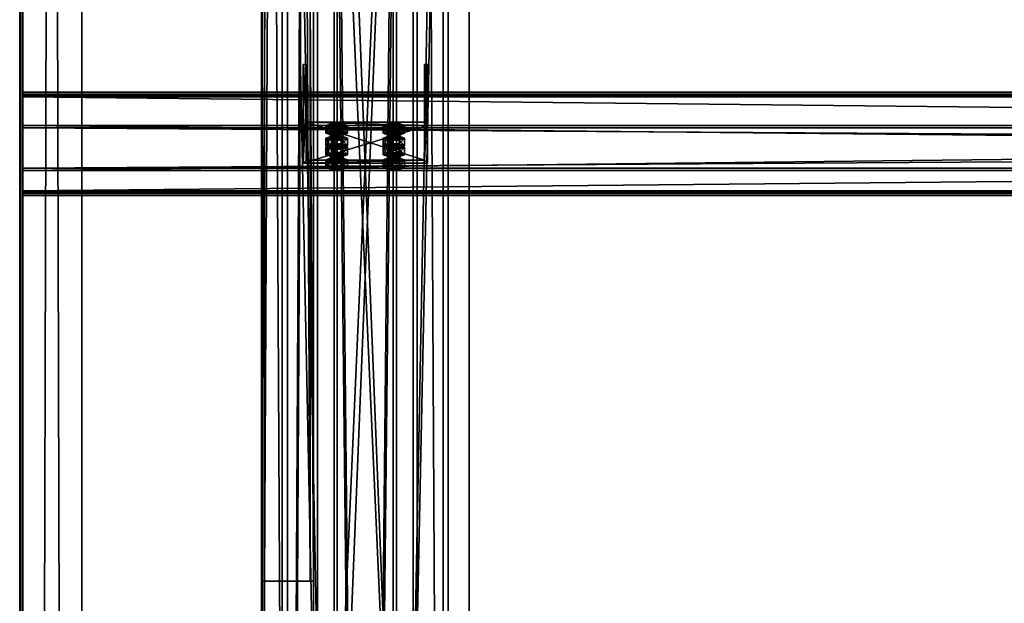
# Model space of a CAD drawing. Header units: millimetres. Extents: x -333 to 67333, y -930 to 39730.
# Tile 47 of 256: x -333 to 616, y 6498 to 7060. Entities that reach past the tile are written whole.
import ezdxf

# ---------------------------------------------------------------- set-up
doc = ezdxf.new("R2010")
doc.units = ezdxf.units.MM
for name, color, linetype in [('13', 7, 'Continuous'), ('3', 7, 'Continuous'), ('5', 7, 'Continuous'), ('6', 7, 'Continuous'), ('7', 7, 'Continuous'), ('8', 7, 'Continuous'), ('95', 7, 'Continuous'), ('99', 7, 'Continuous')]:
    doc.layers.add(name, color=color, linetype=linetype)

msp = doc.modelspace()

# ---------------------------------------------------------------- meshes
at = {"layer": '13', "color": 30}
mesh = msp.add_polyface(dxfattribs=at)
corners = [(-332.99, -923.3, 3244.25), (-332.99, -910.84, 3185.56), (-332.99, 19421.48, 7502.06), (-332.99, 19409.02, 7560.75), (-329.99, -910.84, 3185.56), (-329.99, 19421.48, 7502.06), (-329.99, -922.68, 3241.32), (-329.99, 19409.65, 7557.82), (-272.99, -922.68, 3241.32), (-272.99, 19409.65, 7557.82), (-272.99, -923.3, 3244.25), (-272.99, 19409.02, 7560.75)]
mesh.append_faces([[corners[k] for k in face] for face in [(0, 2, 3, 3), (1, 5, 2, 2), (4, 7, 5, 5), (6, 9, 7, 7), (8, 11, 9, 9), (10, 3, 11, 11), (0, 4, 1, 1), (8, 0, 10, 10), (7, 2, 5, 5)]], dxfattribs={"vtx0": -1, "color": 30})
mesh.append_faces([[corners[k] for k in face] for face in [(4, 0, 6, 6), (6, 0, 8, 8), (3, 7, 11, 11)]], dxfattribs={"vtx0": -1, "vtx1": -1, "color": 30})
mesh.append_faces([[corners[k] for k in face] for face in [(7, 3, 2, 2)]], dxfattribs={"vtx0": -1, "vtx2": -1, "vtx3": -1, "color": 30})
mesh.append_faces([[corners[k] for k in face] for face in [(9, 11, 7, 7)]], dxfattribs={"vtx1": -1, "color": 30})
mesh.append_faces([[corners[k] for k in face] for face in [(0, 1, 2, 2), (1, 4, 5, 5), (4, 6, 7, 7), (6, 8, 9, 9), (8, 10, 11, 11), (10, 0, 3, 3)]], dxfattribs={"vtx2": -1, "vtx3": -1, "color": 30})
mesh = msp.add_polyface(dxfattribs=at)
corners = [(-100.06, 6519.5, 4450), (-100.06, 6519.5, 4370), (-100.06, 15245.3, 4370), (-100.06, 15245.3, 4450), (-50.06, 6519.5, 4450), (-50.06, 15245.3, 4450), (-50.06, 6519.5, 4370), (-50.06, 15245.3, 4370), (-53.06, 15245.3, 4373), (-97.06, 15245.3, 4373), (-97.06, 15245.3, 4447), (-53.06, 15245.3, 4447), (-97.06, 6519.5, 4447), (-53.06, 6519.5, 4447), (-97.06, 6519.5, 4373), (-53.06, 6519.5, 4373)]
mesh.append_faces([[corners[k] for k in face] for face in [(0, 2, 3, 3), (4, 3, 5, 5), (6, 5, 7, 7), (12, 11, 10, 10), (14, 10, 9, 9), (15, 9, 8, 8), (13, 8, 11, 11), (1, 7, 2, 2)]], dxfattribs={"vtx0": -1, "color": 30})
mesh.append_faces([[corners[k] for k in face] for face in [(7, 8, 2, 2), (8, 5, 11, 11), (11, 5, 10, 10), (2, 9, 3, 3), (9, 2, 8, 8), (3, 10, 5, 5), (0, 12, 1, 1), (12, 4, 13, 13), (13, 4, 15, 15), (1, 14, 6, 6), (14, 1, 12, 12), (6, 15, 4, 4)]], dxfattribs={"vtx0": -1, "vtx1": -1, "color": 30})
mesh.append_faces([[corners[k] for k in face] for face in [(8, 7, 5, 5), (3, 9, 10, 10), (12, 0, 4, 4), (6, 14, 15, 15)]], dxfattribs={"vtx0": -1, "vtx2": -1, "vtx3": -1, "color": 30})
mesh.append_faces([[corners[k] for k in face] for face in [(0, 1, 2, 2), (4, 0, 3, 3), (6, 4, 5, 5), (12, 13, 11, 11), (14, 12, 10, 10), (15, 14, 9, 9), (13, 15, 8, 8), (1, 6, 7, 7)]], dxfattribs={"vtx2": -1, "vtx3": -1, "color": 30})
mesh = msp.add_polyface(dxfattribs=at)
corners = [(-100, 184.68, 2980), (-50, 184.68, 2980), (-50, 9324.38, 2980), (-100, 9324.38, 2980), (-50, 184.68, 2983), (-50, 9324.38, 2983), (-97, 184.68, 2983), (-97, 9324.38, 2983), (-97, 184.68, 3030), (-97, 9324.38, 3030), (-100, 184.68, 3030), (-100, 9324.38, 3030)]
mesh.append_faces([[corners[k] for k in face] for face in [(0, 2, 3, 3), (1, 5, 2, 2), (4, 7, 5, 5), (6, 9, 7, 7), (8, 11, 9, 9), (10, 3, 11, 11), (0, 4, 1, 1), (8, 0, 10, 10), (7, 2, 5, 5)]], dxfattribs={"vtx0": -1, "color": 30})
mesh.append_faces([[corners[k] for k in face] for face in [(4, 0, 6, 6), (6, 0, 8, 8), (3, 7, 11, 11)]], dxfattribs={"vtx0": -1, "vtx1": -1, "color": 30})
mesh.append_faces([[corners[k] for k in face] for face in [(7, 3, 2, 2)]], dxfattribs={"vtx0": -1, "vtx2": -1, "vtx3": -1, "color": 30})
mesh.append_faces([[corners[k] for k in face] for face in [(9, 11, 7, 7)]], dxfattribs={"vtx1": -1, "color": 30})
mesh.append_faces([[corners[k] for k in face] for face in [(0, 1, 2, 2), (1, 4, 5, 5), (4, 6, 7, 7), (6, 8, 9, 9), (8, 10, 11, 11), (10, 0, 3, 3)]], dxfattribs={"vtx2": -1, "vtx3": -1, "color": 30})
mesh = msp.add_polyface(dxfattribs=at)
corners = [(6100.01, 6987.14, 4917.42), (6100.01, 6914.75, 4902.03), (-329.99, 6914.75, 4902.03), (-329.99, 6987.14, 4917.42), (6100.01, 6955.92, 4708.36), (-329.99, 6955.92, 4708.36), (6100.01, 6895.27, 4695.47), (-329.99, 6895.27, 4695.47), (6100.01, 6892.57, 4708.19), (-329.99, 6892.57, 4708.19), (6100.01, 6890.62, 4707.77), (-329.99, 6890.62, 4707.77), (6100.01, 6893.73, 4693.1), (-329.99, 6893.73, 4693.1), (6100.01, 6958.29, 4706.82), (-329.99, 6958.29, 4706.82), (6100.01, 6917.13, 4900.49), (-329.99, 6917.13, 4900.49), (6100.01, 6985.6, 4915.05), (-329.99, 6985.6, 4915.05), (6100.01, 6988.3, 4902.33), (-329.99, 6988.3, 4902.33), (6100.01, 6990.26, 4902.75), (-329.99, 6990.26, 4902.75)]
mesh.append_faces([[corners[k] for k in face] for face in [(0, 2, 3, 3), (1, 5, 2, 2), (4, 7, 5, 5), (6, 9, 7, 7), (8, 11, 9, 9), (10, 13, 11, 11), (12, 15, 13, 13), (14, 17, 15, 15), (16, 19, 17, 17), (18, 21, 19, 19), (20, 23, 21, 21), (22, 3, 23, 23), (8, 12, 10, 10), (11, 7, 9, 9)]], dxfattribs={"vtx0": -1, "color": 30})
mesh.append_faces([[corners[k] for k in face] for face in [(1, 16, 4, 4), (16, 0, 18, 18), (12, 6, 14, 14), (3, 19, 23, 23), (19, 2, 17, 17), (17, 2, 15, 15), (15, 5, 13, 13), (13, 7, 11, 11)]], dxfattribs={"vtx0": -1, "vtx1": -1, "color": 30})
mesh.append_faces([[corners[k] for k in face] for face in [(16, 1, 0, 0), (4, 16, 14, 14), (18, 0, 22, 22), (12, 8, 6, 6), (14, 6, 4, 4), (19, 3, 2, 2), (15, 2, 5, 5), (13, 5, 7, 7)]], dxfattribs={"vtx0": -1, "vtx2": -1, "vtx3": -1, "color": 30})
mesh.append_faces([[corners[k] for k in face] for face in [(21, 23, 19, 19)]], dxfattribs={"vtx1": -1, "color": 30})
mesh.append_faces([[corners[k] for k in face] for face in [(0, 1, 2, 2), (1, 4, 5, 5), (4, 6, 7, 7), (6, 8, 9, 9), (8, 10, 11, 11), (10, 12, 13, 13), (12, 14, 15, 15), (14, 16, 17, 17), (16, 18, 19, 19), (18, 20, 21, 21), (20, 22, 23, 23), (22, 0, 3, 3), (22, 20, 18, 18)]], dxfattribs={"vtx2": -1, "vtx3": -1, "color": 30})
at = {"layer": '3', "color": 91}
mesh = msp.add_polyface(dxfattribs=at)
corners = [(5154.82, 9034.65, 5028.59), (5204.31, 8980.83, 5017.15), (346.04, 4706.5, 4108.65), (296.56, 4760.31, 4120.09), (5204.31, 8965.45, 5089.53), (346.04, 4691.11, 4181.04), (5154.82, 9019.26, 5100.97), (296.56, 4744.93, 4192.48), (5152.82, 9037.45, 5026.12), (5152.82, 9020.82, 5104.37), (294.55, 4746.49, 4195.87), (294.55, 4763.12, 4117.62), (5206.31, 8962.64, 5092), (348.05, 4688.31, 4183.51), (5206.31, 8979.27, 5013.75), (348.05, 4704.94, 4105.26)]
mesh.append_faces([[corners[k] for k in face] for face in [(0, 2, 3, 3), (1, 5, 2, 2), (4, 7, 5, 5), (6, 3, 7, 7), (8, 10, 11, 11), (9, 13, 10, 10), (12, 15, 13, 13), (14, 11, 15, 15)]], dxfattribs={"vtx0": -1, "color": 91})
mesh.append_faces([[corners[k] for k in face] for face in [(9, 6, 12, 12), (6, 8, 0, 0), (12, 4, 14, 14), (4, 12, 6, 6), (14, 0, 8, 8), (3, 10, 7, 7), (15, 2, 13, 13)]], dxfattribs={"vtx0": -1, "vtx1": -1, "color": 91})
mesh.append_faces([[corners[k] for k in face] for face in [(6, 9, 8, 8), (14, 4, 1, 1), (14, 1, 0, 0), (11, 3, 2, 2), (3, 11, 10, 10), (7, 10, 13, 13), (2, 15, 11, 11), (13, 2, 5, 5), (13, 5, 7, 7)]], dxfattribs={"vtx0": -1, "vtx2": -1, "vtx3": -1, "color": 91})
mesh.append_faces([[corners[k] for k in face] for face in [(0, 1, 2, 2), (1, 4, 5, 5), (4, 6, 7, 7), (6, 0, 3, 3), (8, 9, 10, 10), (9, 12, 13, 13), (12, 14, 15, 15), (14, 8, 11, 11)]], dxfattribs={"vtx2": -1, "vtx3": -1, "color": 91})
at = {"layer": '5', "color": 131}
mesh = msp.add_polyface(dxfattribs=at)
corners = [(46, 185.02, 2984), (-46, 185.02, 2984), (-46, 9384.72, 2984), (46, 9384.72, 2984), (-46, 185.02, 3076), (-46, 9384.72, 3076), (46, 185.02, 3076), (46, 9384.72, 3076), (50, 185.02, 2980), (50, 185.02, 3080), (50, 9384.72, 3080), (50, 9384.72, 2980), (-50, 185.02, 3080), (-50, 9384.72, 3080), (-50, 185.02, 2980), (-50, 9384.72, 2980)]
mesh.append_faces([[corners[k] for k in face] for face in [(0, 2, 3, 3), (1, 5, 2, 2), (4, 7, 5, 5), (6, 3, 7, 7), (8, 10, 11, 11), (9, 13, 10, 10), (12, 15, 13, 13), (14, 11, 15, 15)]], dxfattribs={"vtx0": -1, "color": 131})
mesh.append_faces([[corners[k] for k in face] for face in [(9, 6, 12, 12), (6, 8, 0, 0), (0, 8, 1, 1), (12, 4, 14, 14), (4, 12, 6, 6), (14, 1, 8, 8), (11, 3, 15, 15), (3, 10, 7, 7), (7, 10, 5, 5), (15, 2, 13, 13), (2, 15, 3, 3), (13, 5, 10, 10)]], dxfattribs={"vtx0": -1, "vtx1": -1, "color": 131})
mesh.append_faces([[corners[k] for k in face] for face in [(6, 9, 8, 8), (14, 4, 1, 1), (3, 11, 10, 10), (13, 2, 5, 5)]], dxfattribs={"vtx0": -1, "vtx2": -1, "vtx3": -1, "color": 131})
mesh.append_faces([[corners[k] for k in face] for face in [(0, 1, 2, 2), (1, 4, 5, 5), (4, 6, 7, 7), (6, 0, 3, 3), (8, 9, 10, 10), (9, 12, 13, 13), (12, 14, 15, 15), (14, 8, 11, 11)]], dxfattribs={"vtx2": -1, "vtx3": -1, "color": 131})
at = {"layer": '6', "color": 2}
mesh = msp.add_polyface(dxfattribs=at)
corners = [(-75, 7914.5, 4751.68), (75, 7914.5, 4751.68), (75, 175.02, 3106.65), (-75, 175.02, 3106.65), (75, 7883.31, 4898.4), (75, 25.02, 3228.12), (-75, 7883.31, 4898.4), (-75, 25.02, 3228.12), (-80, 7915.54, 4746.79), (-80, 7882.27, 4903.29), (-80, 20.02, 3232.17), (-80, 180.02, 3102.61), (80, 7882.27, 4903.29), (80, 20.02, 3232.17), (80, 7915.54, 4746.79), (80, 180.02, 3102.61)]
mesh.append_faces([[corners[k] for k in face] for face in [(0, 2, 3, 3), (1, 5, 2, 2), (4, 7, 5, 5), (6, 3, 7, 7), (8, 10, 11, 11), (9, 13, 10, 10), (12, 15, 13, 13), (14, 11, 15, 15)]], dxfattribs={"vtx0": -1, "color": 2})
mesh.append_faces([[corners[k] for k in face] for face in [(9, 6, 12, 12), (6, 8, 0, 0), (0, 8, 1, 1), (12, 4, 14, 14), (4, 12, 6, 6), (14, 1, 8, 8), (11, 3, 15, 15), (3, 10, 7, 7), (7, 10, 5, 5), (15, 2, 13, 13), (2, 15, 3, 3), (13, 5, 10, 10)]], dxfattribs={"vtx0": -1, "vtx1": -1, "color": 2})
mesh.append_faces([[corners[k] for k in face] for face in [(6, 9, 8, 8), (14, 4, 1, 1), (3, 11, 10, 10), (13, 2, 5, 5)]], dxfattribs={"vtx0": -1, "vtx2": -1, "vtx3": -1, "color": 2})
mesh.append_faces([[corners[k] for k in face] for face in [(0, 1, 2, 2), (1, 4, 5, 5), (4, 6, 7, 7), (6, 0, 3, 3), (8, 9, 10, 10), (9, 12, 13, 13), (12, 14, 15, 15), (14, 8, 11, 11)]], dxfattribs={"vtx2": -1, "vtx3": -1, "color": 2})
at = {"layer": '7', "color": 6}
mesh = msp.add_polyface(dxfattribs=at)
corners = [(-60, 6921.91, 4878), (60, 6921.91, 4878), (60, 6958.29, 4706.82), (-60, 6958.29, 4706.82), (60, 6980.6, 4890.47), (60, 7016.98, 4719.29), (57, 6980.6, 4890.47), (57, 7016.98, 4719.29), (57, 6924.84, 4878.62), (57, 6961.23, 4707.44), (-57, 6924.84, 4878.62), (-57, 6961.23, 4707.44), (-57, 6980.6, 4890.47), (-57, 7016.98, 4719.29), (-60, 6980.6, 4890.47), (-60, 7016.98, 4719.29)]
mesh.append_faces([[corners[k] for k in face] for face in [(0, 2, 3, 3), (1, 5, 2, 2), (4, 7, 5, 5), (6, 9, 7, 7), (8, 11, 9, 9), (10, 13, 11, 11), (12, 15, 13, 13), (14, 3, 15, 15), (12, 0, 14, 14), (7, 2, 5, 5)]], dxfattribs={"vtx0": -1, "color": 6})
mesh.append_faces([[corners[k] for k in face] for face in [(1, 8, 4, 4), (8, 0, 10, 10), (10, 0, 12, 12), (3, 11, 15, 15), (11, 2, 9, 9), (9, 2, 7, 7)]], dxfattribs={"vtx0": -1, "vtx1": -1, "color": 6})
mesh.append_faces([[corners[k] for k in face] for face in [(8, 1, 0, 0), (11, 3, 2, 2)]], dxfattribs={"vtx0": -1, "vtx2": -1, "vtx3": -1, "color": 6})
mesh.append_faces([[corners[k] for k in face] for face in [(6, 4, 8, 8), (13, 15, 11, 11)]], dxfattribs={"vtx1": -1, "color": 6})
mesh.append_faces([[corners[k] for k in face] for face in [(0, 1, 2, 2), (1, 4, 5, 5), (4, 6, 7, 7), (6, 8, 9, 9), (8, 10, 11, 11), (10, 12, 13, 13), (12, 14, 15, 15), (14, 0, 3, 3)]], dxfattribs={"vtx2": -1, "vtx3": -1, "color": 6})
at = {"layer": '8', "color": 253}
mesh = msp.add_polyface(dxfattribs=at)
corners = [(-27, 7599.5, 4679.61), (27, 7599.5, 4679.61), (27, 6241.02, 3080), (-27, 6241.02, 3080), (27, 7481.03, 4654.43), (27, 6143.94, 3080), (-27, 7481.03, 4654.43), (-27, 6143.94, 3080), (-30, 7604.3, 4680.63), (-30, 7476.23, 4653.41), (-30, 6140, 3080), (-30, 6244.96, 3080), (30, 7476.23, 4653.41), (30, 6140, 3080), (30, 7604.3, 4680.63), (30, 6244.96, 3080)]
mesh.append_faces([[corners[k] for k in face] for face in [(0, 2, 3, 3), (1, 5, 2, 2), (4, 7, 5, 5), (6, 3, 7, 7), (8, 10, 11, 11), (9, 13, 10, 10), (12, 15, 13, 13), (14, 11, 15, 15)]], dxfattribs={"vtx0": -1, "color": 253})
mesh.append_faces([[corners[k] for k in face] for face in [(9, 6, 12, 12), (6, 8, 0, 0), (0, 8, 1, 1), (12, 4, 14, 14), (4, 12, 6, 6), (14, 1, 8, 8), (11, 3, 15, 15), (3, 10, 7, 7), (7, 10, 5, 5), (15, 2, 13, 13), (2, 15, 3, 3), (13, 5, 10, 10)]], dxfattribs={"vtx0": -1, "vtx1": -1, "color": 253})
mesh.append_faces([[corners[k] for k in face] for face in [(6, 9, 8, 8), (14, 4, 1, 1), (3, 11, 10, 10), (13, 2, 5, 5)]], dxfattribs={"vtx0": -1, "vtx2": -1, "vtx3": -1, "color": 253})
mesh.append_faces([[corners[k] for k in face] for face in [(0, 1, 2, 2), (1, 4, 5, 5), (4, 6, 7, 7), (6, 0, 3, 3), (8, 9, 10, 10), (9, 12, 13, 13), (12, 14, 15, 15), (14, 8, 11, 11)]], dxfattribs={"vtx2": -1, "vtx3": -1, "color": 253})
at = {"layer": '95', "color": 20}
mesh = msp.add_polyface(dxfattribs=at)
corners = [(-33.5, 6945.94, 4755.31), (-32.7, 6951.45, 4753.42), (-33.5, 6950.83, 4756.35), (-32.7, 6946.56, 4752.38), (-30.5, 6947.02, 4750.23), (-30.5, 6951.91, 4751.27), (-27.5, 6947.19, 4749.44), (-27.5, 6952.08, 4750.48), (-24.5, 6947.02, 4750.23), (-24.5, 6951.91, 4751.27), (-22.3, 6946.56, 4752.38), (-22.3, 6951.45, 4753.42), (-21.5, 6950.83, 4756.35), (-21.5, 6945.94, 4755.31), (-22.3, 6950.21, 4759.29), (-32.7, 6945.32, 4758.25), (-32.7, 6950.21, 4759.29), (-27.5, 6949.58, 4762.22), (-30.5, 6949.75, 4761.43), (-24.5, 6949.75, 4761.43), (-37.89, 6950.83, 4756.35), (-32.7, 6952.7, 4747.55), (-32.7, 6960.04, 4749.11), (-37.89, 6958.17, 4757.91), (-22.3, 6952.7, 4747.55), (-22.3, 6960.04, 4749.11), (-17.11, 6950.83, 4756.35), (-17.11, 6958.17, 4757.91), (-22.3, 6948.96, 4765.16), (-22.3, 6956.3, 4766.71), (-32.7, 6948.96, 4765.16), (-32.7, 6956.3, 4766.71)]
mesh.append_faces([[corners[k] for k in face] for face in [(0, 1, 2, 2), (3, 5, 1, 1), (4, 7, 5, 5), (6, 9, 7, 7), (8, 11, 9, 9), (10, 12, 11, 11), (13, 14, 12, 12), (15, 2, 16, 16), (16, 17, 18, 18), (11, 7, 9, 9), (20, 22, 23, 23), (21, 25, 22, 22), (24, 27, 25, 25), (26, 29, 27, 27), (28, 31, 29, 29), (30, 23, 31, 31), (21, 26, 24, 24), (28, 20, 30, 30), (23, 29, 31, 31), (27, 22, 25, 25)]], dxfattribs={"vtx0": -1, "color": 20})
mesh.append_faces([[corners[k] for k in face] for face in [(17, 16, 19, 19), (19, 16, 14, 14), (14, 1, 12, 12), (12, 5, 11, 11), (26, 20, 28, 28), (29, 22, 27, 27)]], dxfattribs={"vtx0": -1, "vtx1": -1, "color": 20})
mesh.append_faces([[corners[k] for k in face] for face in [(14, 16, 2, 2), (14, 2, 1, 1), (12, 1, 5, 5), (11, 5, 7, 7), (26, 21, 20, 20), (29, 23, 22, 22)]], dxfattribs={"vtx0": -1, "vtx2": -1, "vtx3": -1, "color": 20})
mesh.append_faces([[corners[k] for k in face] for face in [(3, 4, 5, 5), (4, 6, 7, 7), (6, 8, 9, 9), (8, 10, 11, 11), (20, 21, 22, 22), (21, 24, 25, 25), (24, 26, 27, 27), (26, 28, 29, 29), (28, 30, 31, 31), (30, 20, 23, 23)]], dxfattribs={"vtx2": -1, "vtx3": -1, "color": 20})
mesh = msp.add_polyface(dxfattribs=at)
corners = [(21.5, 6945.94, 4755.31), (22.3, 6951.45, 4753.42), (21.5, 6950.83, 4756.35), (22.3, 6946.56, 4752.38), (24.5, 6947.02, 4750.23), (24.5, 6951.91, 4751.27), (27.5, 6947.19, 4749.44), (27.5, 6952.08, 4750.48), (30.5, 6947.02, 4750.23), (30.5, 6951.91, 4751.27), (32.7, 6946.56, 4752.38), (32.7, 6951.45, 4753.42), (33.5, 6950.83, 4756.35), (33.5, 6945.94, 4755.31), (32.7, 6950.21, 4759.29), (22.3, 6945.32, 4758.25), (22.3, 6950.21, 4759.29), (27.5, 6949.58, 4762.22), (24.5, 6949.75, 4761.43), (30.5, 6949.75, 4761.43), (17.11, 6950.83, 4756.35), (22.3, 6952.7, 4747.55), (22.3, 6960.04, 4749.11), (17.11, 6958.17, 4757.91), (32.7, 6952.7, 4747.55), (32.7, 6960.04, 4749.11), (37.89, 6950.83, 4756.35), (37.89, 6958.17, 4757.91), (32.7, 6948.96, 4765.16), (32.7, 6956.3, 4766.71), (22.3, 6948.96, 4765.16), (22.3, 6956.3, 4766.71)]
mesh.append_faces([[corners[k] for k in face] for face in [(0, 1, 2, 2), (3, 5, 1, 1), (4, 7, 5, 5), (6, 9, 7, 7), (8, 11, 9, 9), (10, 12, 11, 11), (13, 14, 12, 12), (15, 2, 16, 16), (16, 17, 18, 18), (11, 7, 9, 9), (20, 22, 23, 23), (21, 25, 22, 22), (24, 27, 25, 25), (26, 29, 27, 27), (28, 31, 29, 29), (30, 23, 31, 31), (21, 26, 24, 24), (28, 20, 30, 30), (23, 29, 31, 31), (27, 22, 25, 25)]], dxfattribs={"vtx0": -1, "color": 20})
mesh.append_faces([[corners[k] for k in face] for face in [(17, 16, 19, 19), (19, 16, 14, 14), (14, 1, 12, 12), (12, 5, 11, 11), (26, 20, 28, 28), (29, 22, 27, 27)]], dxfattribs={"vtx0": -1, "vtx1": -1, "color": 20})
mesh.append_faces([[corners[k] for k in face] for face in [(14, 16, 2, 2), (14, 2, 1, 1), (12, 1, 5, 5), (11, 5, 7, 7), (26, 21, 20, 20), (29, 23, 22, 22)]], dxfattribs={"vtx0": -1, "vtx2": -1, "vtx3": -1, "color": 20})
mesh.append_faces([[corners[k] for k in face] for face in [(3, 4, 5, 5), (4, 6, 7, 7), (6, 8, 9, 9), (8, 10, 11, 11), (20, 21, 22, 22), (21, 24, 25, 25), (24, 26, 27, 27), (26, 28, 29, 29), (28, 30, 31, 31), (30, 20, 23, 23)]], dxfattribs={"vtx2": -1, "vtx3": -1, "color": 20})
mesh = msp.add_polyface(dxfattribs=at)
corners = [(-17.11, 6937.38, 4855.73), (-32.7, 6939.25, 4846.92), (-22.3, 6939.25, 4846.92), (-33.5, 6945.94, 4755.31), (-32.7, 6946.56, 4752.38), (-32.7, 6951.45, 4753.42), (-22.3, 6946.56, 4752.38), (-21.5, 6945.94, 4755.31), (-21.5, 6950.83, 4756.35), (-22.3, 6945.32, 4758.25), (-22.3, 6950.21, 4759.29), (-24.5, 6944.86, 4760.4), (-24.5, 6949.75, 4761.43), (-27.5, 6944.69, 4761.18), (-27.5, 6949.58, 4762.22), (-30.5, 6944.86, 4760.4), (-30.5, 6949.75, 4761.43), (-32.7, 6945.32, 4758.25), (-32.7, 6950.21, 4759.29), (-33.5, 6950.83, 4756.35), (-27.5, 6947.19, 4749.44), (-24.5, 6947.02, 4750.23), (-30.5, 6947.02, 4750.23), (-37.89, 6938.6, 4753.75), (-32.7, 6940.48, 4744.95), (-32.7, 6947.81, 4746.51), (-37.89, 6945.94, 4755.31), (-22.3, 6940.48, 4744.95), (-22.3, 6947.81, 4746.51), (-17.11, 6938.6, 4753.75), (-17.11, 6945.94, 4755.31), (-22.3, 6936.73, 4762.56), (-22.3, 6944.07, 4764.12), (-32.7, 6936.73, 4762.56), (-32.7, 6944.07, 4764.12)]
mesh.append_faces([[corners[k] for k in face] for face in [(0, 1, 2, 2), (9, 12, 10, 10), (11, 14, 12, 12), (13, 16, 14, 14), (15, 18, 16, 16), (20, 6, 21, 21), (11, 15, 13, 13), (23, 25, 26, 26), (24, 28, 25, 25), (27, 30, 28, 28), (29, 32, 30, 30), (31, 34, 32, 32), (33, 26, 34, 34), (24, 29, 27, 27), (26, 32, 34, 34), (30, 25, 28, 28)]], dxfattribs={"vtx0": -1, "color": 20})
mesh.append_faces([[corners[k] for k in face] for face in [(6, 4, 7, 7), (7, 4, 9, 9), (9, 17, 11, 11), (29, 24, 31, 31), (32, 25, 30, 30)]], dxfattribs={"vtx0": -1, "vtx1": -1, "color": 20})
mesh.append_faces([[corners[k] for k in face] for face in [(6, 20, 22, 22), (6, 22, 4, 4), (9, 4, 3, 3), (9, 3, 17, 17), (11, 17, 15, 15), (31, 24, 23, 23), (32, 26, 25, 25)]], dxfattribs={"vtx0": -1, "vtx2": -1, "vtx3": -1, "color": 20})
mesh.append_faces([[corners[k] for k in face] for face in [(3, 4, 5, 5), (6, 7, 8, 8), (7, 9, 10, 10), (9, 11, 12, 12), (11, 13, 14, 14), (13, 15, 16, 16), (15, 17, 18, 18), (17, 3, 19, 19), (23, 24, 25, 25), (24, 27, 28, 28), (27, 29, 30, 30), (29, 31, 32, 32), (31, 33, 34, 34), (33, 23, 26, 26)]], dxfattribs={"vtx2": -1, "vtx3": -1, "color": 20})
mesh = msp.add_polyface(dxfattribs=at)
corners = [(37.89, 6937.38, 4855.73), (22.3, 6939.25, 4846.92), (32.7, 6939.25, 4846.92), (21.5, 6945.94, 4755.31), (22.3, 6946.56, 4752.38), (22.3, 6951.45, 4753.42), (32.7, 6946.56, 4752.38), (33.5, 6945.94, 4755.31), (33.5, 6950.83, 4756.35), (32.7, 6945.32, 4758.25), (32.7, 6950.21, 4759.29), (30.5, 6944.86, 4760.4), (30.5, 6949.75, 4761.43), (27.5, 6944.69, 4761.18), (27.5, 6949.58, 4762.22), (24.5, 6944.86, 4760.4), (24.5, 6949.75, 4761.43), (22.3, 6945.32, 4758.25), (22.3, 6950.21, 4759.29), (21.5, 6950.83, 4756.35), (24.5, 6947.02, 4750.23), (30.5, 6947.02, 4750.23), (27.5, 6947.19, 4749.44), (17.11, 6938.6, 4753.75), (22.3, 6940.48, 4744.95), (22.3, 6947.81, 4746.51), (17.11, 6945.94, 4755.31), (32.7, 6940.48, 4744.95), (32.7, 6947.81, 4746.51), (37.89, 6938.6, 4753.75), (37.89, 6945.94, 4755.31), (32.7, 6936.73, 4762.56), (32.7, 6944.07, 4764.12), (22.3, 6936.73, 4762.56), (22.3, 6944.07, 4764.12)]
mesh.append_faces([[corners[k] for k in face] for face in [(0, 1, 2, 2), (9, 12, 10, 10), (11, 14, 12, 12), (13, 16, 14, 14), (15, 18, 16, 16), (20, 21, 22, 22), (11, 15, 13, 13), (23, 25, 26, 26), (24, 28, 25, 25), (27, 30, 28, 28), (29, 32, 30, 30), (31, 34, 32, 32), (33, 26, 34, 34), (24, 29, 27, 27), (26, 32, 34, 34), (30, 25, 28, 28)]], dxfattribs={"vtx0": -1, "color": 20})
mesh.append_faces([[corners[k] for k in face] for face in [(21, 20, 6, 6), (6, 4, 7, 7), (7, 4, 9, 9), (9, 17, 11, 11), (29, 24, 31, 31), (32, 25, 30, 30)]], dxfattribs={"vtx0": -1, "vtx1": -1, "color": 20})
mesh.append_faces([[corners[k] for k in face] for face in [(6, 20, 4, 4), (9, 4, 3, 3), (9, 3, 17, 17), (11, 17, 15, 15), (31, 24, 23, 23), (32, 26, 25, 25)]], dxfattribs={"vtx0": -1, "vtx2": -1, "vtx3": -1, "color": 20})
mesh.append_faces([[corners[k] for k in face] for face in [(3, 4, 5, 5), (6, 7, 8, 8), (7, 9, 10, 10), (9, 11, 12, 12), (11, 13, 14, 14), (13, 15, 16, 16), (15, 17, 18, 18), (17, 3, 19, 19), (23, 24, 25, 25), (24, 27, 28, 28), (27, 29, 30, 30), (29, 31, 32, 32), (31, 33, 34, 34), (33, 23, 26, 26)]], dxfattribs={"vtx2": -1, "vtx3": -1, "color": 20})
mesh = msp.add_polyface(dxfattribs=at)
corners = [(-33.5, 6925.15, 4853.13), (-32.7, 6930.66, 4851.23), (-33.5, 6930.04, 4854.17), (-32.7, 6925.77, 4850.19), (-30.5, 6926.23, 4848.04), (-30.5, 6931.12, 4849.08), (-27.5, 6926.4, 4847.26), (-27.5, 6931.29, 4848.3), (-24.5, 6926.23, 4848.04), (-24.5, 6931.12, 4849.08), (-22.3, 6925.77, 4850.19), (-22.3, 6930.66, 4851.23), (-21.5, 6930.04, 4854.17), (-21.5, 6925.15, 4853.13), (-22.3, 6929.42, 4857.1), (-32.7, 6924.53, 4856.06), (-32.7, 6929.42, 4857.1), (-27.5, 6928.79, 4860.04), (-30.5, 6928.96, 4859.25), (-24.5, 6928.96, 4859.25), (-37.89, 6930.04, 4854.17), (-32.7, 6931.91, 4845.36), (-32.7, 6939.25, 4846.92), (-37.89, 6937.38, 4855.73), (-22.3, 6931.91, 4845.36), (-22.3, 6939.25, 4846.92), (-17.11, 6930.04, 4854.17), (-17.11, 6937.38, 4855.73), (-22.3, 6928.17, 4862.97), (-22.3, 6935.51, 4864.53), (-32.7, 6928.17, 4862.97), (-32.7, 6935.51, 4864.53), (-22.3, 6936.73, 4762.56), (-37.89, 6938.6, 4753.75), (-32.7, 6936.73, 4762.56)]
mesh.append_faces([[corners[k] for k in face] for face in [(0, 1, 2, 2), (3, 5, 1, 1), (4, 7, 5, 5), (6, 9, 7, 7), (8, 11, 9, 9), (10, 12, 11, 11), (13, 14, 12, 12), (15, 2, 16, 16), (16, 17, 18, 18), (11, 7, 9, 9), (20, 22, 23, 23), (21, 25, 22, 22), (24, 27, 25, 25), (26, 29, 27, 27), (28, 31, 29, 29), (30, 23, 31, 31), (21, 26, 24, 24), (28, 20, 30, 30), (23, 29, 31, 31), (32, 33, 34, 34)]], dxfattribs={"vtx0": -1, "color": 20})
mesh.append_faces([[corners[k] for k in face] for face in [(17, 16, 19, 19), (19, 16, 14, 14), (14, 1, 12, 12), (12, 5, 11, 11), (26, 20, 28, 28), (29, 22, 27, 27)]], dxfattribs={"vtx0": -1, "vtx1": -1, "color": 20})
mesh.append_faces([[corners[k] for k in face] for face in [(14, 16, 2, 2), (14, 2, 1, 1), (12, 1, 5, 5), (11, 5, 7, 7), (26, 21, 20, 20), (29, 23, 22, 22)]], dxfattribs={"vtx0": -1, "vtx2": -1, "vtx3": -1, "color": 20})
mesh.append_faces([[corners[k] for k in face] for face in [(3, 4, 5, 5), (4, 6, 7, 7), (6, 8, 9, 9), (8, 10, 11, 11), (20, 21, 22, 22), (21, 24, 25, 25), (24, 26, 27, 27), (26, 28, 29, 29), (28, 30, 31, 31), (30, 20, 23, 23)]], dxfattribs={"vtx2": -1, "vtx3": -1, "color": 20})
mesh = msp.add_polyface(dxfattribs=at)
corners = [(21.5, 6925.15, 4853.13), (22.3, 6930.66, 4851.23), (21.5, 6930.04, 4854.17), (22.3, 6925.77, 4850.19), (24.5, 6926.23, 4848.04), (24.5, 6931.12, 4849.08), (27.5, 6926.4, 4847.26), (27.5, 6931.29, 4848.3), (30.5, 6926.23, 4848.04), (30.5, 6931.12, 4849.08), (32.7, 6925.77, 4850.19), (32.7, 6930.66, 4851.23), (33.5, 6930.04, 4854.17), (33.5, 6925.15, 4853.13), (32.7, 6929.42, 4857.1), (22.3, 6924.53, 4856.06), (22.3, 6929.42, 4857.1), (27.5, 6928.79, 4860.04), (24.5, 6928.96, 4859.25), (30.5, 6928.96, 4859.25), (17.11, 6930.04, 4854.17), (22.3, 6931.91, 4845.36), (22.3, 6939.25, 4846.92), (17.11, 6937.38, 4855.73), (32.7, 6931.91, 4845.36), (32.7, 6939.25, 4846.92), (37.89, 6930.04, 4854.17), (37.89, 6937.38, 4855.73), (32.7, 6928.17, 4862.97), (32.7, 6935.51, 4864.53), (22.3, 6928.17, 4862.97), (22.3, 6935.51, 4864.53), (32.7, 6936.73, 4762.56), (17.11, 6938.6, 4753.75), (22.3, 6936.73, 4762.56)]
mesh.append_faces([[corners[k] for k in face] for face in [(0, 1, 2, 2), (3, 5, 1, 1), (4, 7, 5, 5), (6, 9, 7, 7), (8, 11, 9, 9), (10, 12, 11, 11), (13, 14, 12, 12), (15, 2, 16, 16), (16, 17, 18, 18), (11, 7, 9, 9), (20, 22, 23, 23), (21, 25, 22, 22), (24, 27, 25, 25), (26, 29, 27, 27), (28, 31, 29, 29), (30, 23, 31, 31), (21, 26, 24, 24), (28, 20, 30, 30), (23, 29, 31, 31), (32, 33, 34, 34)]], dxfattribs={"vtx0": -1, "color": 20})
mesh.append_faces([[corners[k] for k in face] for face in [(17, 16, 19, 19), (19, 16, 14, 14), (14, 1, 12, 12), (12, 5, 11, 11), (26, 20, 28, 28), (29, 22, 27, 27)]], dxfattribs={"vtx0": -1, "vtx1": -1, "color": 20})
mesh.append_faces([[corners[k] for k in face] for face in [(14, 16, 2, 2), (14, 2, 1, 1), (12, 1, 5, 5), (11, 5, 7, 7), (26, 21, 20, 20), (29, 23, 22, 22)]], dxfattribs={"vtx0": -1, "vtx2": -1, "vtx3": -1, "color": 20})
mesh.append_faces([[corners[k] for k in face] for face in [(3, 4, 5, 5), (4, 6, 7, 7), (6, 8, 9, 9), (8, 10, 11, 11), (20, 21, 22, 22), (21, 24, 25, 25), (24, 26, 27, 27), (26, 28, 29, 29), (28, 30, 31, 31), (30, 20, 23, 23)]], dxfattribs={"vtx2": -1, "vtx3": -1, "color": 20})
mesh = msp.add_polyface(dxfattribs=at)
corners = [(-33.5, 6925.15, 4853.13), (-32.7, 6925.77, 4850.19), (-32.7, 6930.66, 4851.23), (-22.3, 6925.77, 4850.19), (-21.5, 6925.15, 4853.13), (-21.5, 6930.04, 4854.17), (-22.3, 6924.53, 4856.06), (-22.3, 6929.42, 4857.1), (-24.5, 6924.07, 4858.21), (-24.5, 6928.96, 4859.25), (-27.5, 6923.9, 4859), (-27.5, 6928.79, 4860.04), (-30.5, 6924.07, 4858.21), (-30.5, 6928.96, 4859.25), (-32.7, 6924.53, 4856.06), (-32.7, 6929.42, 4857.1), (-33.5, 6930.04, 4854.17), (-30.5, 6926.23, 4848.04), (-24.5, 6926.23, 4848.04), (-27.5, 6926.4, 4847.26), (-37.89, 6917.81, 4851.57), (-32.7, 6919.68, 4842.76), (-32.7, 6927.02, 4844.32), (-37.89, 6925.15, 4853.13), (-22.3, 6919.68, 4842.76), (-22.3, 6927.02, 4844.32), (-17.11, 6917.81, 4851.57), (-17.11, 6925.15, 4853.13), (-22.3, 6915.94, 4860.37), (-22.3, 6923.28, 4861.93), (-32.7, 6915.94, 4860.37), (-32.7, 6923.28, 4861.93)]
mesh.append_faces([[corners[k] for k in face] for face in [(6, 9, 7, 7), (8, 11, 9, 9), (10, 13, 11, 11), (12, 15, 13, 13), (17, 18, 19, 19), (8, 12, 10, 10), (20, 22, 23, 23), (21, 25, 22, 22), (24, 27, 25, 25), (26, 29, 27, 27), (28, 31, 29, 29), (30, 23, 31, 31), (21, 26, 24, 24), (28, 20, 30, 30), (23, 29, 31, 31), (27, 22, 25, 25)]], dxfattribs={"vtx0": -1, "color": 20})
mesh.append_faces([[corners[k] for k in face] for face in [(18, 17, 3, 3), (3, 1, 4, 4), (4, 1, 6, 6), (6, 14, 8, 8), (26, 21, 28, 28), (29, 22, 27, 27)]], dxfattribs={"vtx0": -1, "vtx1": -1, "color": 20})
mesh.append_faces([[corners[k] for k in face] for face in [(3, 17, 1, 1), (6, 1, 0, 0), (6, 0, 14, 14), (8, 14, 12, 12), (28, 21, 20, 20), (29, 23, 22, 22)]], dxfattribs={"vtx0": -1, "vtx2": -1, "vtx3": -1, "color": 20})
mesh.append_faces([[corners[k] for k in face] for face in [(0, 1, 2, 2), (3, 4, 5, 5), (4, 6, 7, 7), (6, 8, 9, 9), (8, 10, 11, 11), (10, 12, 13, 13), (12, 14, 15, 15), (14, 0, 16, 16), (20, 21, 22, 22), (21, 24, 25, 25), (24, 26, 27, 27), (26, 28, 29, 29), (28, 30, 31, 31), (30, 20, 23, 23)]], dxfattribs={"vtx2": -1, "vtx3": -1, "color": 20})
mesh = msp.add_polyface(dxfattribs=at)
corners = [(21.5, 6925.15, 4853.13), (22.3, 6925.77, 4850.19), (22.3, 6930.66, 4851.23), (32.7, 6925.77, 4850.19), (33.5, 6925.15, 4853.13), (33.5, 6930.04, 4854.17), (32.7, 6924.53, 4856.06), (32.7, 6929.42, 4857.1), (30.5, 6924.07, 4858.21), (30.5, 6928.96, 4859.25), (27.5, 6923.9, 4859), (27.5, 6928.79, 4860.04), (24.5, 6924.07, 4858.21), (24.5, 6928.96, 4859.25), (22.3, 6924.53, 4856.06), (22.3, 6929.42, 4857.1), (21.5, 6930.04, 4854.17), (27.5, 6926.4, 4847.26), (30.5, 6926.23, 4848.04), (24.5, 6926.23, 4848.04), (17.11, 6917.81, 4851.57), (22.3, 6919.68, 4842.76), (22.3, 6927.02, 4844.32), (17.11, 6925.15, 4853.13), (32.7, 6919.68, 4842.76), (32.7, 6927.02, 4844.32), (37.89, 6917.81, 4851.57), (37.89, 6925.15, 4853.13), (32.7, 6915.94, 4860.37), (32.7, 6923.28, 4861.93), (22.3, 6915.94, 4860.37), (22.3, 6923.28, 4861.93)]
mesh.append_faces([[corners[k] for k in face] for face in [(6, 9, 7, 7), (8, 11, 9, 9), (10, 13, 11, 11), (12, 15, 13, 13), (17, 3, 18, 18), (8, 12, 10, 10), (20, 22, 23, 23), (21, 25, 22, 22), (24, 27, 25, 25), (26, 29, 27, 27), (28, 31, 29, 29), (30, 23, 31, 31), (21, 26, 24, 24), (28, 20, 30, 30), (23, 29, 31, 31), (27, 22, 25, 25)]], dxfattribs={"vtx0": -1, "color": 20})
mesh.append_faces([[corners[k] for k in face] for face in [(3, 1, 4, 4), (4, 1, 6, 6), (6, 14, 8, 8), (26, 21, 28, 28), (29, 22, 27, 27)]], dxfattribs={"vtx0": -1, "vtx1": -1, "color": 20})
mesh.append_faces([[corners[k] for k in face] for face in [(3, 17, 19, 19), (3, 19, 1, 1), (6, 1, 0, 0), (6, 0, 14, 14), (8, 14, 12, 12), (28, 21, 20, 20), (29, 23, 22, 22)]], dxfattribs={"vtx0": -1, "vtx2": -1, "vtx3": -1, "color": 20})
mesh.append_faces([[corners[k] for k in face] for face in [(0, 1, 2, 2), (3, 4, 5, 5), (4, 6, 7, 7), (6, 8, 9, 9), (8, 10, 11, 11), (10, 12, 13, 13), (12, 14, 15, 15), (14, 0, 16, 16), (20, 21, 22, 22), (21, 24, 25, 25), (24, 26, 27, 27), (26, 28, 29, 29), (28, 30, 31, 31), (30, 20, 23, 23)]], dxfattribs={"vtx2": -1, "vtx3": -1, "color": 20})
at = {"layer": '99', "color": 7}
mesh = msp.add_polyface(dxfattribs=at)
corners = [(100, 1810, 1000), (-100, 1810, 1000), (-100, 4590, 1000), (100, 4590, 1000), (100, 1810, 2280), (-100, 1810, 2280), (100, 4590, 2280), (-100, 4590, 2280), (100, 0, 2950), (-100, 0, 2950), (-100, 38800, 2950), (100, 38800, 2950), (100, 38800, -700), (-100, 38800, -700), (-100, 0, -700), (100, 0, -700), (100, 36990, 2280), (-100, 36990, 2280), (-100, 34210, 2280), (100, 34210, 2280), (-100, 34210, 1000), (100, 34210, 1000), (-100, 36990, 1000), (100, 36990, 1000), (100, 19847.42, 2200), (-100, 19847.42, 2200), (-100, 18949.94, 2200), (100, 18949.94, 2200), (-100, 18949.94, 100), (100, 18949.94, 100), (-100, 19847.42, 100), (100, 19847.42, 100), (100, 30990, 2280), (-100, 30990, 2280), (-100, 28210, 2280), (100, 28210, 2280), (-100, 28210, 1000), (100, 28210, 1000), (-100, 30990, 1000), (100, 30990, 1000), (100, 24990, 2280), (-100, 24990, 2280), (-100, 22210, 2280), (100, 22210, 2280), (-100, 22210, 1000), (100, 22210, 1000), (-100, 24990, 1000), (100, 24990, 1000), (100, 16590, 2280), (-100, 16590, 2280), (-100, 13810, 2280), (100, 13810, 2280), (-100, 13810, 1000), (100, 13810, 1000), (-100, 16590, 1000), (100, 16590, 1000), (100, 10590, 1000), (100, 10590, 2280), (100, 7810, 2280), (100, 7810, 1000), (-100, 7810, 2280), (-100, 7810, 1000), (-100, 10590, 1000), (-100, 10590, 2280)]
mesh.append_faces([[corners[k] for k in face] for face in [(0, 2, 3, 3), (4, 1, 0, 0), (6, 5, 4, 4), (3, 7, 6, 6), (8, 10, 11, 11), (12, 10, 13, 13), (14, 12, 13, 13), (8, 14, 9, 9), (16, 18, 19, 19), (19, 20, 21, 21), (21, 22, 23, 23), (23, 17, 16, 16), (24, 26, 27, 27), (27, 28, 29, 29), (29, 30, 31, 31), (31, 25, 24, 24), (32, 34, 35, 35), (35, 36, 37, 37), (37, 38, 39, 39), (39, 33, 32, 32), (40, 42, 43, 43), (43, 44, 45, 45), (45, 46, 47, 47), (47, 41, 40, 40), (48, 50, 51, 51), (51, 52, 53, 53), (53, 54, 55, 55), (55, 49, 48, 48), (58, 61, 59, 59), (59, 62, 56, 56), (56, 63, 57, 57), (57, 60, 58, 58)]], dxfattribs={"vtx0": -1, "color": 7})
mesh.append_faces([[corners[k] for k in face] for face in [(29, 55, 27, 27), (55, 56, 53, 53), (27, 48, 24, 24), (15, 29, 12, 12), (0, 8, 4, 4), (4, 8, 6, 6), (58, 8, 57, 57), (51, 8, 48, 48), (43, 8, 40, 40), (35, 8, 32, 32), (19, 8, 16, 16), (12, 23, 11, 11), (31, 12, 29, 29), (23, 39, 21, 21), (11, 16, 8, 8), (32, 21, 39, 39), (21, 32, 19, 19), (40, 37, 47, 47), (37, 40, 35, 35), (24, 45, 31, 31), (45, 24, 43, 43), (57, 53, 56, 56), (53, 57, 51, 51), (6, 59, 3, 3), (59, 6, 58, 58), (42, 25, 44, 44), (25, 42, 26, 26), (44, 30, 46, 46), (36, 30, 38, 38), (20, 30, 22, 22), (9, 5, 10, 10), (5, 14, 1, 1), (1, 14, 2, 2), (61, 14, 62, 62), (52, 14, 54, 54), (28, 14, 30, 30), (10, 17, 13, 13), (17, 33, 18, 18), (13, 30, 14, 14), (38, 18, 33, 33), (18, 38, 20, 20), (46, 34, 41, 41), (34, 46, 36, 36), (26, 54, 28, 28), (62, 50, 63, 63), (50, 62, 52, 52), (2, 60, 7, 7), (60, 2, 61, 61)]], dxfattribs={"vtx0": -1, "vtx1": -1, "color": 7})
mesh.append_faces([[corners[k] for k in face] for face in [(55, 29, 0, 0), (55, 3, 59, 59), (29, 15, 0, 0), (6, 8, 58, 58), (57, 8, 51, 51), (48, 8, 43, 43), (40, 8, 35, 35), (32, 8, 19, 19), (23, 12, 31, 31), (23, 31, 45, 45), (23, 47, 37, 37), (43, 24, 48, 48), (46, 30, 36, 36), (38, 30, 20, 20), (2, 14, 61, 61), (62, 14, 52, 52), (54, 14, 28, 28), (17, 10, 5, 5), (17, 7, 60, 60), (17, 63, 50, 50), (17, 49, 42, 42), (17, 41, 34, 34), (13, 22, 30, 30), (49, 26, 42, 42)]], dxfattribs={"vtx0": -1, "vtx1": -1, "vtx2": -1, "vtx3": -1, "color": 7})
mesh.append_faces([[corners[k] for k in face] for face in [(55, 0, 3, 3), (55, 59, 56, 56), (27, 55, 48, 48), (0, 15, 8, 8), (23, 45, 47, 47), (23, 37, 39, 39), (11, 23, 16, 16), (44, 25, 30, 30), (5, 9, 14, 14), (17, 5, 7, 7), (17, 60, 63, 63), (17, 50, 49, 49), (17, 42, 41, 41), (17, 34, 33, 33), (13, 17, 22, 22), (26, 49, 54, 54)]], dxfattribs={"vtx0": -1, "vtx2": -1, "vtx3": -1, "color": 7})
mesh.append_faces([[corners[k] for k in face] for face in [(0, 1, 2, 2), (4, 5, 1, 1), (6, 7, 5, 5), (3, 2, 7, 7), (8, 9, 10, 10), (12, 11, 10, 10), (14, 15, 12, 12), (8, 15, 14, 14), (16, 17, 18, 18), (19, 18, 20, 20), (21, 20, 22, 22), (23, 22, 17, 17), (24, 25, 26, 26), (27, 26, 28, 28), (29, 28, 30, 30), (31, 30, 25, 25), (32, 33, 34, 34), (35, 34, 36, 36), (37, 36, 38, 38), (39, 38, 33, 33), (40, 41, 42, 42), (43, 42, 44, 44), (45, 44, 46, 46), (47, 46, 41, 41), (48, 49, 50, 50), (51, 50, 52, 52), (53, 52, 54, 54), (55, 54, 49, 49), (58, 60, 61, 61), (59, 61, 62, 62), (56, 62, 63, 63), (57, 63, 60, 60)]], dxfattribs={"vtx2": -1, "vtx3": -1, "color": 7})

doc.saveas('drawing.dxf')
